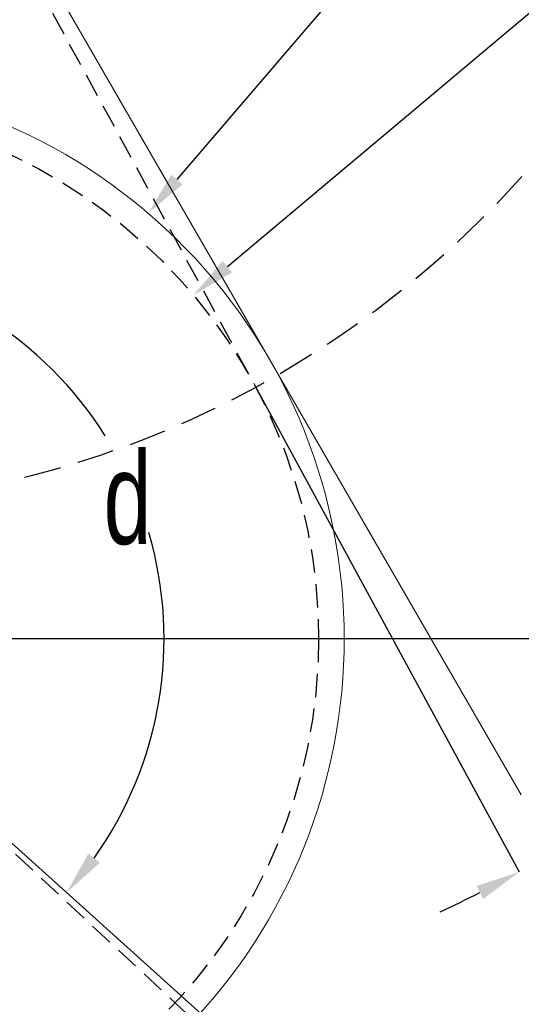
# Model space of a CAD drawing. Header units: millimetres. Extents: x 559 to 1365, y 424 to 1103.
# Tile 62 of 78: x 1178 to 1205, y 927 to 980. Entities that reach past the tile are written whole.
import ezdxf

# ---------------------------------------------------------------- set-up
doc = ezdxf.new("R2010")
doc.units = ezdxf.units.MM
doc.linetypes.add('ACISOTGL', pattern=[3, 2, -1])
doc.linetypes.add('HIDDEN', pattern=[1.905, 1.27, -0.635])
for name, color, linetype in [('C1角度', 7, 'Continuous'), ('C5直径', 7, 'Continuous'), ('C7线性', 7, 'Continuous'), ('C9半径', 7, 'Continuous')]:
    doc.layers.add(name, color=color, linetype=linetype)
doc.layers.add('虚线层', color=7, linetype='HIDDEN', lineweight=25)
doc.styles.add('SLDTEXTSTYLE0', font='TXT', dxfattribs={"width": 0.7})

msp = doc.modelspace()

# ---------------------------------------------------------------- linework, layer by layer
at = {"color": 7, "linetype": 'Continuous', "lineweight": 18}
for p, q in [((1164.7511, 1007.0564), (1204.6937, 937.8738)), ((1164.7511, 946.3451), (1244.3712, 874.6549)), ((1164.7511, 946.3451), (1249.6173, 869.9312))]:
    msp.add_line(p, q, dxfattribs=at)
at = {"color": 7, "linetype": 'HIDDEN', "lineweight": 25}
for p, q in [((1164.7511, 1007.0564), (1190.2094, 960.1679)), ((1164.7511, 946.3451), (1248.2564, 868.4752))]:
    msp.add_line(p, q, dxfattribs=at)
at = {"color": 7, "linetype": 'Continuous', "lineweight": 18}
for radius, start, end in [(123.0653, 318, 222), (114.28, 316.394071, 223.605929), (30.3556, 317, 223)]:
    msp.add_arc((1164.7511, 946.3451), radius, start, end, dxfattribs=at)
at = {"layer": 'C1角度', "color": 7}
msp.add_line((1190.2393, 960.113), (1204.5869, 933.6879), dxfattribs=at)
for centre, radius, start, end in [((1164.7511, 946.3451), 20.5901, 32.29139, 83.31775), ((1164.7511, 946.3451), 20.5901, 324.68225, 16.21532), ((1164.7511, 1007.0564), 83.4855, 295.205665, 296.852833)]:
    msp.add_arc(centre, radius, start, end, dxfattribs=at)
for points in [[(1181.2393, 934.6917), (1181.8641, 934.1919), (1180.0525, 932.5677)], [(1202.6473, 932.2189), (1202.2757, 932.9274), (1204.5869, 933.6879)]]:
    msp.add_solid(points, dxfattribs=at)
at = {"layer": 'C5直径', "color": 7}
msp.add_line((1231.0398, 1002.0154), (1188.7726, 966.5188), dxfattribs=at)
msp.add_solid([(1188.5153, 966.8251), (1189.0298, 966.2125), (1186.9347, 964.9753)], dxfattribs=at)
at = {"layer": 'C7线性', "color": 7}
for q in [(1300.0043, 946.3451), (1319.0807, 946.3451)]:
    msp.add_line((1164.8136, 946.3451), q, dxfattribs=at)
at = {"layer": 'C9半径', "color": 7}
msp.add_line((1229.6499, 1022.26), (1186.0358, 971.2428), dxfattribs=at)
msp.add_solid([(1185.7317, 971.5027), (1186.3398, 970.9828), (1184.4762, 969.4185)], dxfattribs=at)
at = {"layer": '虚线层', "color": 7, "linetype": 'ACISOTGL'}
for centre, radius in [((1164.7511, 1007.0564), 53.5688), ((1164.7511, 946.3451), 60.7112)]:
    msp.add_circle(centre, radius, dxfattribs=at)
at = {"layer": '虚线层', "color": 7}
msp.add_circle((1164.7511, 946.3451), 28.9689, dxfattribs=at)

# ---------------------------------------------------------------- texts
at = {"layer": 'C1角度', "color": 7, "insert": (1182.0616, 956.4699), "char_height": 5, "attachment_point": 1, "style": 'SLDTEXTSTYLE0'}
msp.add_mtext('\\A1;d', dxfattribs=at)

doc.saveas('drawing.dxf')
